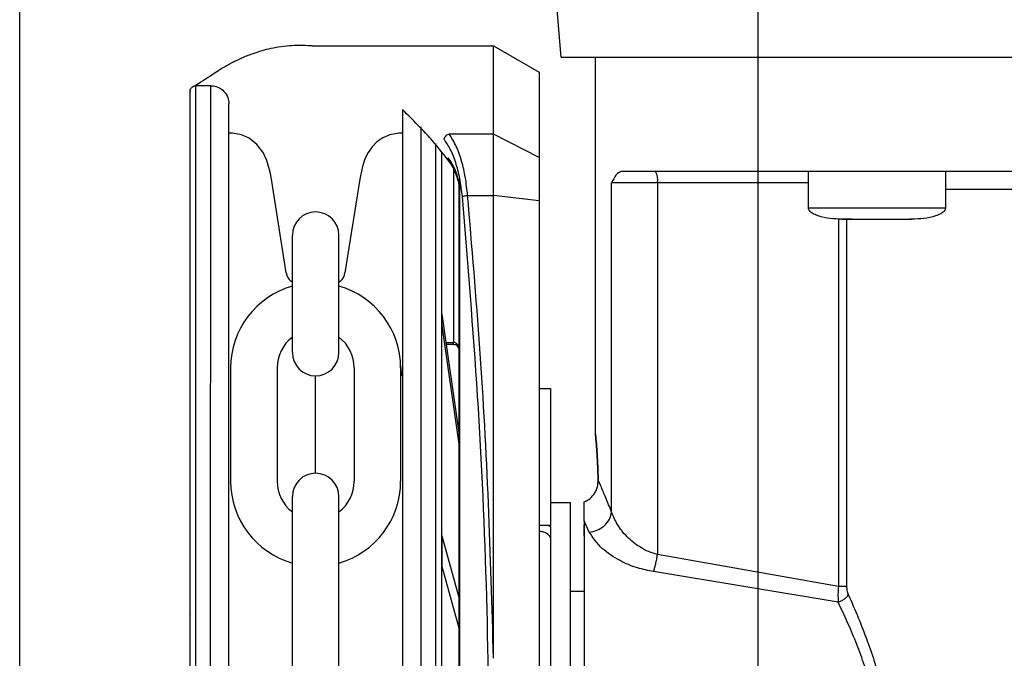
# Model space of a CAD drawing. Header units: inches. Extents: x 170 to 312, y 215 to 248.
# Tile 211 of 256: x 255.272 to 255.431, y 243.806 to 243.909. Entities that reach past the tile are written whole.
import ezdxf

# ---------------------------------------------------------------- set-up
doc = ezdxf.new("R2010")
doc.units = ezdxf.units.IN
doc.header["$LTSCALE"] = 0.25
doc.header["$MEASUREMENT"] = 0
doc.layers.add('MOTOR RH', color=7, linetype='Continuous')

msp = doc.modelspace()

# ---------------------------------------------------------------- linework, layer by layer
at = {"layer": 'MOTOR RH'}
for p, q in [((255.2718060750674, 240.3718777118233), (255.2718060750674, 244.2991927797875)), ((255.3911675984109, 240.105292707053), (255.3911675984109, 244.2999978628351)), ((255.3593233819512, 243.9029674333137), (255.3584352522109, 243.9131176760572)), ((255.3190548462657, 243.9048135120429), (255.3483797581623, 243.9048130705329)), ((255.3483795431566, 243.8905320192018), (255.3483797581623, 243.9048130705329)), ((255.3483797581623, 243.9048130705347), (255.3557615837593, 243.900551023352)), ((255.364860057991, 243.8420668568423), (255.3648597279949, 243.9029674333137)), ((255.3557615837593, 243.900551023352), (255.3557613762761, 243.8867696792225)), ((255.3002664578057, 243.7830108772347), (255.3002681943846, 243.8983546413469)), ((255.3002681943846, 243.8983546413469), (255.3026673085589, 243.8983546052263)), ((255.3026655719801, 243.7830108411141), (255.3026673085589, 243.8983546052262)), ((255.3366239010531, 243.8916843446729), (255.3366222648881, 243.783010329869)), ((255.3059134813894, 243.8906823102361), (255.3056199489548, 243.8906823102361)), ((255.333671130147, 243.8906880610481), (255.3333505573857, 243.8906823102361)), ((255.3483795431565, 243.8905320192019), (255.3412123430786, 243.8905321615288)), ((255.3483793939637, 243.8806226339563), (255.3483795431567, 243.8905320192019)), ((255.3557613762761, 243.8867696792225), (255.3483795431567, 243.8905320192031)), ((255.3390229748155, 243.8890000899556), (255.3390213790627, 243.7830102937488)), ((255.3557613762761, 243.8867696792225), (255.3557612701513, 243.8797208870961)), ((255.3419203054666, 243.8849439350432), (255.3419198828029, 243.8568710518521)), ((255.3992681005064, 243.8786071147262), (255.399268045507, 243.8845127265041)), ((255.4214137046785, 243.8845127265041), (255.4214137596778, 243.8786071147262)), ((255.3148909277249, 243.8681223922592), (255.3124812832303, 243.8832690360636)), ((255.3267827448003, 243.8832690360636), (255.3243731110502, 243.8681223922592)), ((255.3428430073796, 243.8826643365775), (255.342765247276, 243.8830342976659)), ((255.3428063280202, 243.8824462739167), (255.3427674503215, 243.8827241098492)), ((255.3428429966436, 243.8819458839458), (255.3428063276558, 243.8824462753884)), ((255.3674625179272, 243.8294680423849), (255.367462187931, 243.8826673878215)), ((255.399268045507, 243.8826673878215), (255.367462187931, 243.8826673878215)), ((255.3748703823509, 243.8826673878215), (255.3748707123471, 243.8226261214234)), ((255.3428400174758, 243.6840761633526), (255.3428429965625, 243.8819458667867)), ((255.3429163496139, 243.881945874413), (255.3428429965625, 243.8819458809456)), ((255.3429133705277, 243.6840761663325), (255.3429163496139, 243.881945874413)), ((255.3441940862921, 243.8806226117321), (255.3483793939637, 243.8806226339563)), ((255.3483782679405, 243.8058325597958), (255.3483793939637, 243.8806226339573)), ((255.3557612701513, 243.8797208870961), (255.348379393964, 243.8806226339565)), ((255.3557612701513, 243.8797208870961), (255.3557583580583, 243.6863008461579)), ((255.3992681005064, 243.8786071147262), (255.4214137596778, 243.8786071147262)), ((255.4041150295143, 243.8768453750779), (255.4041153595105, 243.8174491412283)), ((255.4063415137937, 243.8767617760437), (255.4048045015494, 243.8767617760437)), ((255.4054262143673, 243.8767617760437), (255.4054265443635, 243.8174491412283)), ((255.4143403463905, 243.8767617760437), (255.4144219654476, 243.8767617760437)), ((255.4158773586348, 243.8767617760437), (255.4156215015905, 243.8767617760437)), ((255.3158775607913, 243.8552285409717), (255.3158775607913, 243.8741894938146)), ((255.3233864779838, 243.8552285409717), (255.3233864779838, 243.8741894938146)), ((255.3158775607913, 243.8665500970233), (255.3156299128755, 243.8667705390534)), ((255.3236341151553, 243.8667705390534), (255.3233864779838, 243.8665501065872)), ((255.3399991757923, 243.8614178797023), (255.3399991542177, 243.8599848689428)), ((255.3428423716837, 243.8404416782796), (255.3399991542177, 243.8599848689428)), ((255.3399991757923, 243.8614178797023), (255.3428423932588, 243.8418746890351)), ((255.3406606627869, 243.8568710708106), (255.3419198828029, 243.856871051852)), ((255.3419198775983, 243.8565253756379), (255.3419198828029, 243.856871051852)), ((255.3419198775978, 243.8565253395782), (255.3407109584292, 243.8565253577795)), ((255.3058961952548, 243.8527560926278), (255.3058961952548, 243.8344416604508)), ((255.3134051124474, 243.8527560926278), (255.3134051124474, 243.8344416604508)), ((255.3258589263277, 243.8527560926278), (255.3258589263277, 243.8344416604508)), ((255.3333678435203, 243.8527560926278), (255.3333678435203, 243.8344416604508)), ((255.3196320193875, 243.8357236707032), (255.3196320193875, 243.8514740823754)), ((255.3557608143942, 243.849449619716), (255.357606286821, 243.849449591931)), ((255.3557608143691, 243.8494479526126), (255.3576062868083, 243.8494479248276)), ((255.3576062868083, 243.8494479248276), (255.3576059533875, 243.8273022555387)), ((255.357606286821, 243.849449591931), (255.3576062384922, 243.8462395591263)), ((255.3158775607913, 243.7936920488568), (255.3158775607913, 243.8319692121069)), ((255.3233864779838, 243.7936920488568), (255.3233864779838, 243.8319692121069)), ((255.3576074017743, 243.8309939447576), (255.360744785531, 243.8309939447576)), ((255.3630147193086, 243.8280587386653), (255.3630147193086, 243.8311105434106)), ((255.3638582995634, 243.8262081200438), (255.3630147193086, 243.8280587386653)), ((255.3576059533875, 243.8273022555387), (255.3557604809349, 243.8273022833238)), ((255.3576075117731, 243.8273028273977), (255.3557619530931, 243.8273028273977)), ((255.3572115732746, 243.8273022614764), (255.3576059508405, 243.8271331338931)), ((255.3572129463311, 243.8273028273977), (255.3576075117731, 243.8271334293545)), ((255.3576059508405, 243.8271331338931), (255.3576059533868, 243.8273022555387)), ((255.3576075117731, 243.8271334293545), (255.3576075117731, 243.8273028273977)), ((255.3630147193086, 243.8256405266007), (255.3630147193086, 243.8274128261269)), ((255.3399986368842, 243.8256234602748), (255.3399985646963, 243.8208287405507)), ((255.3399986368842, 243.8256234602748), (255.3428419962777, 243.8155073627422)), ((255.4041153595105, 243.8174491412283), (255.3748707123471, 243.8226261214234)), ((255.3428419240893, 243.8107126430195), (255.3399985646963, 243.8208287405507)), ((255.4040745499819, 243.8149182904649), (255.3742297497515, 243.8198462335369)), ((255.360744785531, 243.816691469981), (255.3630147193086, 243.816691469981))]:
    msp.add_line(p, q, dxfattribs=at)
at = {"layer": 'MOTOR RH', "flags": 128}
for points in [[(255.3593233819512, 243.9029674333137), (255.4929164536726, 243.9029674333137), (255.5014594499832, 243.9029678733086), (255.5480780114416, 243.9029678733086), (255.5546682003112, 243.9029683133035), (255.5838158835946, 243.9029683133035), (255.5866875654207, 243.9029687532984), (255.5918528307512, 243.9029687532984)], [(255.3124812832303, 243.8832690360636), (255.3122880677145, 243.8843574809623), (255.3117593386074, 243.8862534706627), (255.3111528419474, 243.8875417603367), (255.310153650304, 243.8888627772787), (255.3088736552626, 243.8898702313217), (255.3076503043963, 243.890415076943), (255.3061965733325, 243.8906753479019), (255.3059132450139, 243.8906823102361)], [(255.3333505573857, 243.8906823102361), (255.3330527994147, 243.8906746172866), (255.3316389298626, 243.8904229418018), (255.3304867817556, 243.8899258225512), (255.3295346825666, 243.8892599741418), (255.3287550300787, 243.8884666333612), (255.3281236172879, 243.8875629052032), (255.3276036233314, 243.8865066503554), (255.3272012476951, 243.8853083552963), (255.3268721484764, 243.8838079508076), (255.3267827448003, 243.8832690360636)], [(255.529762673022, 243.8815608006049), (255.5268281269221, 243.8815608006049), (255.5209122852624, 243.88156036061), (255.464173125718, 243.88156036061), (255.4568500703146, 243.8815599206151), (255.4214137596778, 243.8815599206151)], [(255.360744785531, 243.8309939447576), (255.360744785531, 243.8159390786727), (255.3607448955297, 243.8116649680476), (255.3607448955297, 243.7967733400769), (255.3607450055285, 243.7913438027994), (255.3607450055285, 243.7802220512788), (255.3607451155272, 243.7746798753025), (255.3607451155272, 243.7590204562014), (255.3607452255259, 243.7543587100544), (255.3607452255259, 243.7363228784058), (255.3607453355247, 243.7353540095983), (255.3607453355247, 243.7350292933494)]]:
    msp.add_lwpolyline(points, dxfattribs=at)
at = {"layer": 'MOTOR RH'}
for centre, radius, start, end in [((255.3719731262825, 243.8831146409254), 0.002931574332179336, 351.2244486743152, 28.48352643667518), ((255.3196320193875, 243.8741894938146), 0.003754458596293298, 0, 180), ((255.3171520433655, 243.8684805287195), 0.00228930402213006, 188.9999999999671, 228.3263490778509), ((255.3221119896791, 243.8684805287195), 0.002289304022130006, 311.6736509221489, 351.0000000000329), ((255.3196320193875, 243.8527560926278), 0.01373582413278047, 105.8627163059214, 180), ((255.3196320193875, 243.8527560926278), 0.01373582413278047, 0, 74.13728369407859), ((255.3196320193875, 243.8527560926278), 0.006226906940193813, 127.0808355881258, 180), ((255.3196320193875, 243.8527560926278), 0.006226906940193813, 0, 52.91916441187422), ((255.3196320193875, 243.8552285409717), 0.003754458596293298, 180, 0), ((255.3196320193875, 243.8344416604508), 0.01373582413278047, 180, 254.1372836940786), ((255.3196320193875, 243.8344416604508), 0.006226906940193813, 180, 232.9191644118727), ((255.3196320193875, 243.8319692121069), 0.003754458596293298, 0, 180), ((255.3196320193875, 243.8344416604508), 0.01373582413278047, 285.8627163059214, 0), ((255.3196320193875, 243.8344416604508), 0.006226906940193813, 307.0808355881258, 0)]:
    msp.add_arc(centre, radius, start, end, dxfattribs=at)
for points, knots in [([(255.3001481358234, 243.8983481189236), (255.3001974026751, 243.8983802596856), (255.3002466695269, 243.8984124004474), (255.3002959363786, 243.8984445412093), (255.3013338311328, 243.8991216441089), (255.3023717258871, 243.8997987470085), (255.3034096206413, 243.9004758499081), (255.3037712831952, 243.9007117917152), (255.3046428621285, 243.9012803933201), (255.3060624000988, 243.9020687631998), (255.3076917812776, 243.9028607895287), (255.3092270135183, 243.9034780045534), (255.3106915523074, 243.9039631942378), (255.3121095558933, 243.9043431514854), (255.3136904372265, 243.9046552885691), (255.3153358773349, 243.9048544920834), (255.3171016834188, 243.9049241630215), (255.3183265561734, 243.9048911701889), (255.3190137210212, 243.9048180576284), (255.3190548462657, 243.9048135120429)], [-0.2026574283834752, -0.2026574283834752, -0.2026574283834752, -0.2026574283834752, -0.1934736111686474, -0.1934736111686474, -0.1934736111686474, 0, 0, 0, 0.06741739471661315, 0.1624707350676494, 0.2623543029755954, 0.3670685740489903, 0.4432677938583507, 0.5291235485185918, 0.6246357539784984, 0.7298042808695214, 0.8268099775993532, 0.9437281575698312, 0.9511714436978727, 0.9511714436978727, 0.9511714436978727, 0.9511714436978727]), ([(255.2993454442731, 243.8974319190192), (255.299346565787, 243.8974653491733), (255.2993510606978, 243.8975993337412), (255.2994193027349, 243.8978353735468), (255.2996022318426, 243.8980987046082), (255.2998645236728, 243.898277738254), (255.3001046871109, 243.8983580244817), (255.3002428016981, 243.8983476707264), (255.3002802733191, 243.8983448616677)], [0, 0, 0, 0, 0.06890365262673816, 0.2761586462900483, 0.4958689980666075, 0.715579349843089, 0.9228343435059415, 1, 1, 1, 1]), ([(255.3026673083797, 243.8983426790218), (255.3028179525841, 243.8983445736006), (255.3032818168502, 243.8983292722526), (255.3040551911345, 243.8980660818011), (255.3048903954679, 243.8974414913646), (255.3055022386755, 243.8965067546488), (255.3055818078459, 243.8957602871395), (255.3056200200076, 243.895401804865)], [0.08048410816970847, 0.08048410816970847, 0.08048410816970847, 0.08048410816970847, 0.170358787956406, 0.3583268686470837, 0.5560887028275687, 0.7868168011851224, 1, 1, 1, 1]), ([(255.2993437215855, 243.7830109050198), (255.299343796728, 243.78800183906), (255.2993439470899, 243.7979888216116), (255.2993441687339, 243.8127103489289), (255.2993443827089, 243.8269225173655), (255.2993445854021, 243.8403853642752), (255.2993447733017, 243.8528656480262), (255.2993449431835, 243.8641491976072), (255.2993450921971, 243.8740467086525), (255.2993452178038, 243.8823895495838), (255.2993453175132, 243.8890123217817), (255.2993453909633, 243.8938908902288), (255.299345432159, 243.8966274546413), (255.2993454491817, 243.8977575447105), (255.299345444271, 243.8974318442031), (255.2993454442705, 243.8974318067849)], [0, 0, 0, 0, 0.0833060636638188, 0.1666974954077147, 0.2499975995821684, 0.3333024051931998, 0.4166951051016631, 0.4999952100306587, 0.5833002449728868, 0.6666928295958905, 0.7499928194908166, 0.8332978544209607, 0.9166904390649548, 0.999990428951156, 1, 1, 1, 1]), ([(255.305618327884, 243.783010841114), (255.3056184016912, 243.7879130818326), (255.305618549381, 243.7977225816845), (255.3056187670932, 243.8121829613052), (255.3056189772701, 243.8261428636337), (255.3056191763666, 243.8393668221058), (255.305619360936, 243.8516259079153), (255.3056195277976, 243.8627088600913), (255.3056196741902, 243.8724322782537), (255.3056197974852, 243.8806215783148), (255.3056198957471, 243.8871481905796), (255.305619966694, 243.8918605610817), (255.3056200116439, 243.8948462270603), (255.3056200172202, 243.8952166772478), (255.3056200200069, 243.8954018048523)], [0, 0, 0, 0, 0.08330446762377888, 0.166694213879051, 0.2499999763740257, 0.3333008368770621, 0.4166943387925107, 0.4999999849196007, 0.5833008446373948, 0.6666942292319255, 0.7499999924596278, 0.8333009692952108, 0.9166943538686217, 1, 1, 1, 1]), ([(255.3336711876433, 243.894507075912), (255.3336711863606, 243.894421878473), (255.3336711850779, 243.8943366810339), (255.3336711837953, 243.8942514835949), (255.333671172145, 243.8934776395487), (255.3336711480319, 243.891875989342), (255.3336710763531, 243.8871150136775), (255.3336709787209, 243.8806302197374), (255.3336708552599, 243.8724298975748), (255.3336707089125, 243.8627094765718), (255.333670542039, 243.8516257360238), (255.3336703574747, 243.8393669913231), (255.3336701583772, 243.8261429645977), (255.3336699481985, 243.8121829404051), (255.3336697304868, 243.7977225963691), (255.3336695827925, 243.7879128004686), (255.3336695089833, 243.7830104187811)], [-0.009409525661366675, -0.009409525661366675, -0.009409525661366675, -0.009409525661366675, 0, 0, 0, 0.08546624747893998, 0.1768922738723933, 0.268313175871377, 0.3598353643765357, 0.4512615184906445, 0.5426821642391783, 0.6342044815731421, 0.7256307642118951, 0.8170515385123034, 0.9085726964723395, 1, 1, 1, 1]), ([(255.3413938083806, 243.8858630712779), (255.3404444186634, 243.8870836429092), (255.3388770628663, 243.889098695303), (255.3372644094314, 243.8908442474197), (255.3366238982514, 243.8914982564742), (255.3366019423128, 243.8915206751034), (255.3365799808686, 243.8915430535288), (255.3365580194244, 243.8915654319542), (255.3355957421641, 243.8925459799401), (255.3346334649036, 243.8935265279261), (255.3336711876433, 243.894507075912)], [0, 0, 0, 0, 0.3080244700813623, 0.5085202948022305, 0.5085202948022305, 0.5085202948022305, 0.5153930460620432, 0.5153930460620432, 0.5153930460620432, 0.8165340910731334, 0.8165340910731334, 0.8165340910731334, 0.8165340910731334]), ([(255.3412123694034, 243.8905321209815), (255.3411115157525, 243.8905046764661), (255.3409062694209, 243.8904488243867), (255.3406390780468, 243.8902468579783), (255.3404422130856, 243.8899928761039), (255.3403886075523, 243.8898066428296), (255.340362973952, 243.8897175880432)], [0, 0, 0, 0, 0.2523826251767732, 0.513621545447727, 0.7674189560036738, 1, 1, 1, 1]), ([(255.3441940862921, 243.8806226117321), (255.3440868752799, 243.8815866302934), (255.3438680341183, 243.8835544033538), (255.3432359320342, 243.8862434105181), (255.3423623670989, 243.8887312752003), (255.341608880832, 243.8899112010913), (255.3412123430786, 243.8905321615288)], [0, 0, 0, 0, 0.2282311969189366, 0.4658698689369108, 0.7189029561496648, 0.9999999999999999, 0.9999999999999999, 0.9999999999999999, 0.9999999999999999]), ([(255.3433446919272, 243.8804274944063), (255.3432247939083, 243.8814182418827), (255.3429849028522, 243.8834005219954), (255.3422937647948, 243.8859892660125), (255.3414235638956, 243.8881886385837), (255.3407166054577, 243.8892077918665), (255.3403629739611, 243.8897175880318)], [0, 0, 0, 0, 0.2496836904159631, 0.4995652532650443, 0.7496748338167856, 1, 1, 1, 1]), ([(255.3399456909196, 243.8876640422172), (255.3399456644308, 243.8859046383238), (255.3399456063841, 243.8820491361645), (255.3399454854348, 243.8740156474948), (255.3399453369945, 243.864156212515), (255.3399451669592, 243.8528624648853), (255.3399449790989, 243.8403847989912), (255.3399447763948, 243.8269212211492), (255.3399445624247, 243.8127093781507), (255.3399443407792, 243.797987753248), (255.3399441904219, 243.7880010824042), (255.3399441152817, 243.7830102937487)], [0, 0, 0, 0, 0.09501659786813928, 0.2082163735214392, 0.3212904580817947, 0.4343712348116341, 0.5475710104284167, 0.6606452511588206, 0.7737261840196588, 0.886920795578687, 1, 1, 1, 1]), ([(255.3410731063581, 243.8866950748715), (255.3410641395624, 243.8866359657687), (255.3410463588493, 243.8865187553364), (255.3410734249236, 243.8863455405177), (255.3411237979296, 243.8862453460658), (255.3411491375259, 243.8861949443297)], [0, 0, 0, 0, 0.335804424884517, 0.6658835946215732, 1, 1, 1, 1]), ([(255.342765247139, 243.8830342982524), (255.342582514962, 243.8836278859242), (255.342118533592, 243.8851350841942), (255.3414676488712, 243.8861063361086), (255.3410731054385, 243.8866950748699)], [0, 0, 0, 0, 0.3938351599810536, 1, 1, 1, 1]), ([(255.3427120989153, 243.8828502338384), (255.3425055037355, 243.8834896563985), (255.3420713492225, 243.8848333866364), (255.341479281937, 243.8857059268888), (255.3411689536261, 243.8861632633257)], [0, 0, 0, 0, 0.475856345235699, 1, 1, 1, 1]), ([(255.3690195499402, 243.8845127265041), (255.3687216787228, 243.8843527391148), (255.3681368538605, 243.8840386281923), (255.3676842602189, 243.8831187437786), (255.367462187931, 243.8826673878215)], [0, 0, 0, 0, 0.5093340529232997, 1, 1, 1, 1]), ([(255.5816216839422, 243.8845140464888), (255.5803635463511, 243.8845138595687), (255.577847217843, 243.8845134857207), (255.5725705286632, 243.8845136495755), (255.5662676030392, 243.8845135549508), (255.5588971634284, 243.8845137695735), (255.5505767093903, 243.884513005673), (255.5413922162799, 243.8845132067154), (255.5314516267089, 243.8845131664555), (255.5208687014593, 243.8845131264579), (255.5097653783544, 243.8845133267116), (255.4982695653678, 243.8845125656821), (255.4865125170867, 243.8845127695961), (255.4746301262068, 243.8845127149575), (255.4627587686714, 243.8845127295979), (255.4510347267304, 243.8845127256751), (255.4395931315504, 243.8845127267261), (255.4285651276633, 243.8845127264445), (255.4180780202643, 243.88451272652), (255.4082510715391, 243.8845127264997), (255.3991991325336, 243.8845127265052), (255.3910260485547, 243.8845127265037), (255.3838185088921, 243.8845127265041), (255.3776903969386, 243.884512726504), (255.3725986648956, 243.8845127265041), (255.3702126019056, 243.8845127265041), (255.3690195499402, 243.8845127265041)], [0, 0, 0, 0, 0.04166450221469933, 0.08333077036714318, 0.1249996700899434, 0.1666645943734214, 0.2083321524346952, 0.2499994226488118, 0.2916659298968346, 0.3333317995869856, 0.3749983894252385, 0.41666595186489, 0.4583324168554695, 0.4999992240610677, 0.5416660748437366, 0.583332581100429, 0.6249995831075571, 0.666666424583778, 0.7083332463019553, 0.7499985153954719, 0.7916666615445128, 0.8333329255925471, 0.8749985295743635, 0.9166671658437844, 0.9583328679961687, 1, 1, 1, 1]), ([(255.3427674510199, 243.8827241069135), (255.3427394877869, 243.8827707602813), (255.3426835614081, 243.8828640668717), (255.3427380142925, 243.8829775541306), (255.3427652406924, 243.8830342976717)], [0, 0, 0, 0, 0.5000007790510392, 1, 1, 1, 1]), ([(255.342806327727, 243.8824462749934), (255.342792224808, 243.8824800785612), (255.3427640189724, 243.882547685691), (255.3428166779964, 243.8826254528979), (255.3428430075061, 243.8826643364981)], [0, 0, 0, 0, 0.500000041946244, 1, 1, 1, 1]), ([(255.3429163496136, 243.8819458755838), (255.3429122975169, 243.8820562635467), (255.3429031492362, 243.8823054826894), (255.342864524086, 243.8825359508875), (255.3428430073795, 243.8826643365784)], [0, 0, 0, 0, 0.4429353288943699, 1, 1, 1, 1]), ([(255.3433446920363, 243.8804274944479), (255.3433852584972, 243.8804477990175), (255.3434682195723, 243.8804893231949), (255.3436762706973, 243.8805464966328), (255.3439250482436, 243.8805943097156), (255.3441057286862, 243.8806133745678), (255.3441940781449, 243.8806226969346)], [0, 0, 0, 0, 0.2444909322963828, 0.5000000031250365, 0.755509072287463, 1, 1, 1, 1]), ([(255.3483782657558, 243.8058266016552), (255.348145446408, 243.8141821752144), (255.3476790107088, 243.8309219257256), (255.3462818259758, 243.8559122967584), (255.344890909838, 243.872375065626), (255.3441940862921, 243.8806226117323)], [0, 0, 0, 0, 0.3321382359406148, 0.6654134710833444, 1, 1, 1, 1]), ([(255.3477675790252, 243.7830117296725), (255.3476689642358, 243.7939277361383), (255.347471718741, 243.8157615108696), (255.3459892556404, 243.8483613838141), (255.3442263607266, 243.8697370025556), (255.3433446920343, 243.8804274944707)], [0, 0, 0, 0, 0.3332416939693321, 0.6665371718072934, 1, 1, 1, 1]), ([(255.4047122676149, 243.8767617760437), (255.4033995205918, 243.8768242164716), (255.401829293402, 243.8768989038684), (255.4001956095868, 243.8775550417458), (255.3997058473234, 243.8778557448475), (255.3994220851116, 243.8781491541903), (255.3992764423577, 243.87840746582), (255.3992731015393, 243.8785871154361), (255.399271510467, 243.8786726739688)], [0, 0, 0, 0, 0.6348033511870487, 0.7593126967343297, 0.8593888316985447, 0.9131484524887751, 0.9586367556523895, 1, 1, 1, 1]), ([(255.4214102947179, 243.8786726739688), (255.4214086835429, 243.8785872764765), (255.4214052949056, 243.8784076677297), (255.421259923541, 243.8781492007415), (255.4209759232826, 243.8778558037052), (255.420486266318, 243.8775550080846), (255.4188525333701, 243.8768989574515), (255.4172823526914, 243.8768242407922), (255.4159696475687, 243.8767617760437)], [0, 0, 0, 0, 0.0412916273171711, 0.08684490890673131, 0.1406116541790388, 0.2406821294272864, 0.3651937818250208, 1, 1, 1, 1]), ([(255.4047122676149, 243.8767617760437), (255.4047968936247, 243.8767617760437), (255.404966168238, 243.8767617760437), (255.4062678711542, 243.8767617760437), (255.4081281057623, 243.8767617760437), (255.4096033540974, 243.8767617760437), (255.4103409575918, 243.8767617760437)], [0, 0, 0, 0, 0.2499386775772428, 0.4999440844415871, 0.7499790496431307, 1, 1, 1, 1]), ([(255.4103409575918, 243.8767617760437), (255.4110785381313, 243.8767617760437), (255.4125537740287, 243.8767617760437), (255.414414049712, 243.8767617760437), (255.4157156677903, 243.8767617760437), (255.4158849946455, 243.8767617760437), (255.4159696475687, 243.8767617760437)], [0, 0, 0, 0, 0.2500156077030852, 0.5000565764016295, 0.7500593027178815, 1, 1, 1, 1]), ([(255.342842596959, 243.8555589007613), (255.3428313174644, 243.8557190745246), (255.3428092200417, 243.8560328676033), (255.3426515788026, 243.8563951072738), (255.3424676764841, 243.856629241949), (255.342304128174, 243.8567630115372), (255.3421186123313, 243.8568535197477), (255.3419855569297, 243.8568652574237), (255.3419199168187, 243.8568710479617)], [0, 0, 0, 0, 0.2718919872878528, 0.5326579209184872, 0.656675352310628, 0.7753569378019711, 0.8891770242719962, 1, 1, 1, 1]), ([(255.3428255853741, 243.855690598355), (255.3428172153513, 243.8557579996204), (255.3427919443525, 243.8559614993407), (255.3426039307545, 243.8562463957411), (255.3422872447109, 243.8564906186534), (255.3420355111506, 243.856513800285), (255.3419106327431, 243.8565253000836)], [0, 0, 0, 0, 0.1487405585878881, 0.4490815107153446, 0.7267038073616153, 1, 1, 1, 1]), ([(255.3335726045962, 243.8514817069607), (255.3336061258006, 243.8518513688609), (255.3336531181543, 243.8523695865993), (255.3336666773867, 243.8529442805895), (255.3336705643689, 243.8531090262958)], [0, 0, 0, 0, 0.7133331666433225, 1, 1, 1, 1]), ([(255.3652930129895, 243.8346274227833), (255.3652585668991, 243.8356595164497), (255.3651896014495, 243.8377258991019), (255.365024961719, 243.8401370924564), (255.3648943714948, 243.8417074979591), (255.3648429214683, 243.8422463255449), (255.3648943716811, 243.8417074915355), (255.365024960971, 243.8401371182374), (255.36518961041, 243.8377257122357), (255.3652585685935, 243.8356594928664), (255.3652930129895, 243.8346274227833)], [0, 0, 0, 0, 0.1249630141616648, 0.2501918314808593, 0.375240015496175, 0.4999929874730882, 0.6247459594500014, 0.7497941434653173, 0.8750229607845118, 1, 1, 1, 1]), ([(255.3630147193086, 243.8311105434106), (255.3633527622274, 243.8312775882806), (255.3640289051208, 243.8316117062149), (255.3647741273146, 243.8324852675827), (255.3652375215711, 243.8335291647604), (255.3652745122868, 243.8342612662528), (255.3652930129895, 243.8346274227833)], [0, 0, 0, 0, 0.2499563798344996, 0.4999549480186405, 0.7499052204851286, 1, 1, 1, 1]), ([(255.3674625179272, 243.8294680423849), (255.3671373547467, 243.8302653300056), (255.3665046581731, 243.8318166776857), (255.3657730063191, 243.8335268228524), (255.3654497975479, 243.8342679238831), (255.3652930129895, 243.8346274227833)], [0, 0, 0, 0, 0.3525121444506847, 0.6859116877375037, 0.9999999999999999, 0.9999999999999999, 0.9999999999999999, 0.9999999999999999]), ([(255.3630147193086, 243.8280587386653), (255.363014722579, 243.826729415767), (255.3630147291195, 243.8240709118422), (255.363014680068, 243.8182528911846), (255.3630148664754, 243.811333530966), (255.3630148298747, 243.8034095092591), (255.3630147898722, 243.7947881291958), (255.3630149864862, 243.7857696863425), (255.3630149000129, 243.7766190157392), (255.3630149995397, 243.770758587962), (255.3630150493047, 243.7678282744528)], [0, 0, 0, 0, 0.1250053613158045, 0.2499973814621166, 0.3750018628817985, 0.5000021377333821, 0.624998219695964, 0.7500007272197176, 0.874996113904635, 1, 1, 1, 1]), ([(255.3638582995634, 243.8262081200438), (255.36428680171, 243.8262872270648), (255.3651744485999, 243.8264510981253), (255.3663404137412, 243.8272229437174), (255.3671936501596, 243.8282777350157), (255.3673749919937, 243.8290805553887), (255.3674625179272, 243.8294680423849)], [0, 0, 0, 0, 0.2413737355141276, 0.5000083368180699, 0.7586754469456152, 1, 1, 1, 1]), ([(255.3748707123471, 243.8226261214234), (255.3743891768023, 243.8227587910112), (255.3734147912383, 243.8230272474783), (255.371671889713, 243.8239515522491), (255.3698601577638, 243.8254481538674), (255.368252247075, 243.8274746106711), (255.3677262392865, 243.8288023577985), (255.3674625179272, 243.8294680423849)], [0, 0, 0, 0, 0.1182711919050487, 0.2393213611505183, 0.4883332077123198, 0.7434686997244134, 1, 1, 1, 1]), ([(255.3576059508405, 243.8271331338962), (255.3576059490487, 243.8270141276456), (255.3576059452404, 243.8267611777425), (255.3576059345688, 243.8260523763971), (255.3576059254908, 243.8254494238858), (255.3576059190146, 243.8250192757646)], [0, 0, 0, 0, 0.2029558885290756, 0.4313863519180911, 1, 1, 1, 1]), ([(255.3576075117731, 243.8271334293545), (255.3576075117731, 243.8270144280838), (255.3576075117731, 243.8267615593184), (255.3576075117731, 243.8260526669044), (255.3576075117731, 243.825449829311), (255.3576075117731, 243.8250196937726)], [0, 0, 0, 0, 0.2029761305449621, 0.4313090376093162, 1, 1, 1, 1]), ([(255.3557604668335, 243.8263649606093), (255.3560012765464, 243.8263443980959), (255.3564829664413, 243.8263032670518), (255.3571119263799, 243.8259966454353), (255.357347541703, 243.8256886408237), (255.3574653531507, 243.8255346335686)], [0, 0, 0, 0, 0.3332611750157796, 0.6666198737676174, 0.9999999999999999, 0.9999999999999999, 0.9999999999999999, 0.9999999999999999]), ([(255.3557619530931, 243.8263651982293), (255.356002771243, 243.8263448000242), (255.3564844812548, 243.8263039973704), (255.3571133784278, 243.8259974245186), (255.3573490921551, 243.8256890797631), (255.357466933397, 243.8255349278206)], [0, 0, 0, 0, 0.33329477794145, 0.6666915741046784, 0.9999999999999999, 0.9999999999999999, 0.9999999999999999, 0.9999999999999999]), ([(255.3574653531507, 243.8255346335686), (255.3574654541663, 243.8255345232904), (255.3575989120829, 243.8253888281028), (255.3576024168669, 243.8252039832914), (255.3576059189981, 243.8250192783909)], [0, 0, 0, 0, 0.0007569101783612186, 1, 1, 1, 1]), ([(255.357466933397, 243.8255349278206), (255.3574670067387, 243.825534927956), (255.3575254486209, 243.8255350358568), (255.3575665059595, 243.8252772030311), (255.3576075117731, 243.8250196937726)], [0, 0, 0, 0, 0.001254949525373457, 1, 1, 1, 1]), ([(255.3576075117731, 243.8250196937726), (255.3576074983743, 243.8220247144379), (255.3576074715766, 243.8160347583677), (255.357607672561, 243.8055912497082), (255.3576075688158, 243.7945030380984), (255.3576077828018, 243.7830114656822), (255.3576076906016, 243.7715199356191), (255.3576078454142, 243.7604313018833), (255.3576079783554, 243.749988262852), (255.3576079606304, 243.7439981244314), (255.357607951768, 243.7410031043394)], [0, 0, 0, 0, 0.124998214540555, 0.2499963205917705, 0.3749989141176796, 0.4999955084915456, 0.6249968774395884, 0.7499994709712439, 0.8750017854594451, 1, 1, 1, 1]), ([(255.3742297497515, 243.8198462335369), (255.3733467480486, 243.8200190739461), (255.3713831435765, 243.8204034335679), (255.3684949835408, 243.8216866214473), (255.3654830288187, 243.8237172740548), (255.3644445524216, 243.8253093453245), (255.3638582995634, 243.8262081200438)], [0, 0, 0, 0, 0.1711773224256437, 0.380661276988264, 0.65036365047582, 1, 1, 1, 1]), ([(255.3742297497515, 243.8198462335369), (255.3742897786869, 243.8200271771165), (255.3744112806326, 243.8203934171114), (255.3745852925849, 243.8210840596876), (255.3747446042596, 243.8218388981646), (255.3748290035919, 243.8223657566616), (255.3748707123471, 243.8226261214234)], [0, 0, 0, 0, 0.2470488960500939, 0.5000408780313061, 0.7529284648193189, 1, 1, 1, 1]), ([(255.4041153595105, 243.8174491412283), (255.4040827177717, 243.8170282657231), (255.4040107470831, 243.8161002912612), (255.4040520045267, 243.8153362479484), (255.4040745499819, 243.8149187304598)], [0, 0, 0, 0, 0.4535421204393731, 1, 1, 1, 1]), ([(255.4054265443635, 243.8174491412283), (255.4053530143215, 243.8174491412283), (255.4052059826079, 243.8174491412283), (255.4048896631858, 243.8174491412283), (255.4045242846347, 243.8174491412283), (255.4042516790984, 243.8174491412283), (255.4041153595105, 243.8174491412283)], [0, 0, 0, 0, 0.2499901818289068, 0.4998839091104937, 0.7499110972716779, 1, 1, 1, 1]), ([(255.4054265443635, 243.8174491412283), (255.4054384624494, 243.8172308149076), (255.405465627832, 243.8167331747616), (255.4056156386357, 243.8163420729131), (255.4056998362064, 243.8161225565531)], [0, 0, 0, 0, 0.4387232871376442, 1, 1, 1, 1]), ([(255.4040745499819, 243.8149182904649), (255.4042452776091, 243.814973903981), (255.4045947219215, 243.8150877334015), (255.4050742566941, 243.8153818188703), (255.4054717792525, 243.8157369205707), (255.4056249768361, 243.815995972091), (255.4056998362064, 243.8161225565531)], [0, 0, 0, 0, 0.2442937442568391, 0.5000190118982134, 0.7556863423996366, 1, 1, 1, 1]), ([(255.4056998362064, 243.8161225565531), (255.4062413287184, 243.8148967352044), (255.4072862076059, 243.8125313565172), (255.4087369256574, 243.8088043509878), (255.4099527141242, 243.8052887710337), (255.4109576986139, 243.8019558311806), (255.4117828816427, 243.798763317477), (255.4124387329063, 243.795681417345), (255.4129377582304, 243.79273086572), (255.4132955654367, 243.7899265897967), (255.4135319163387, 243.7871149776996), (255.4136554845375, 243.784295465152), (255.4136344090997, 243.7824156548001), (255.4136238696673, 243.7814755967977)], [0, 0, 0, 0, 0.1290318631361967, 0.2489834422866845, 0.3596689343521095, 0.4517581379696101, 0.5420012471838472, 0.6309113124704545, 0.7060594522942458, 0.7802100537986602, 0.8536768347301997, 0.926826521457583, 1, 1, 1, 1]), ([(255.4121828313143, 243.7815314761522), (255.412189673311, 243.7828808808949), (255.4122041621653, 243.7857384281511), (255.4118118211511, 243.790283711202), (255.4111456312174, 243.7944403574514), (255.4103173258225, 243.7981034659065), (255.4094786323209, 243.8011842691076), (255.4084513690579, 243.8044080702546), (255.4072393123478, 243.8077114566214), (255.4057594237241, 243.8113159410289), (255.4046789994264, 243.8136259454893), (255.4040745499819, 243.8149182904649)], [0, 0, 0, 0, 0.1082425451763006, 0.2292182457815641, 0.3670312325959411, 0.4518303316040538, 0.5421950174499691, 0.6382021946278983, 0.746058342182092, 0.8579309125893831, 1, 1, 1, 1]), ([(255.2993438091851, 243.7888298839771), (255.29934383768, 243.7907225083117), (255.2993438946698, 243.7945077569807), (255.2993439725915, 243.7996833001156), (255.29934404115, 243.8042369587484), (255.2993440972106, 243.807960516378), (255.2993441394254, 243.8107644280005), (255.2993441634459, 243.8123599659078), (255.2993441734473, 243.8130241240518), (255.2993441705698, 243.8128331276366), (255.2993441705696, 243.812833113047)], [0, 0, 0, 0, 0.1428555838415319, 0.2857111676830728, 0.428566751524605, 0.5714223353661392, 0.7142779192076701, 0.8571335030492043, 0.9999890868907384, 1, 1, 1, 1])]:
    msp.add_open_spline(points, degree=3, knots=knots, dxfattribs=at)

doc.saveas('drawing.dxf')
